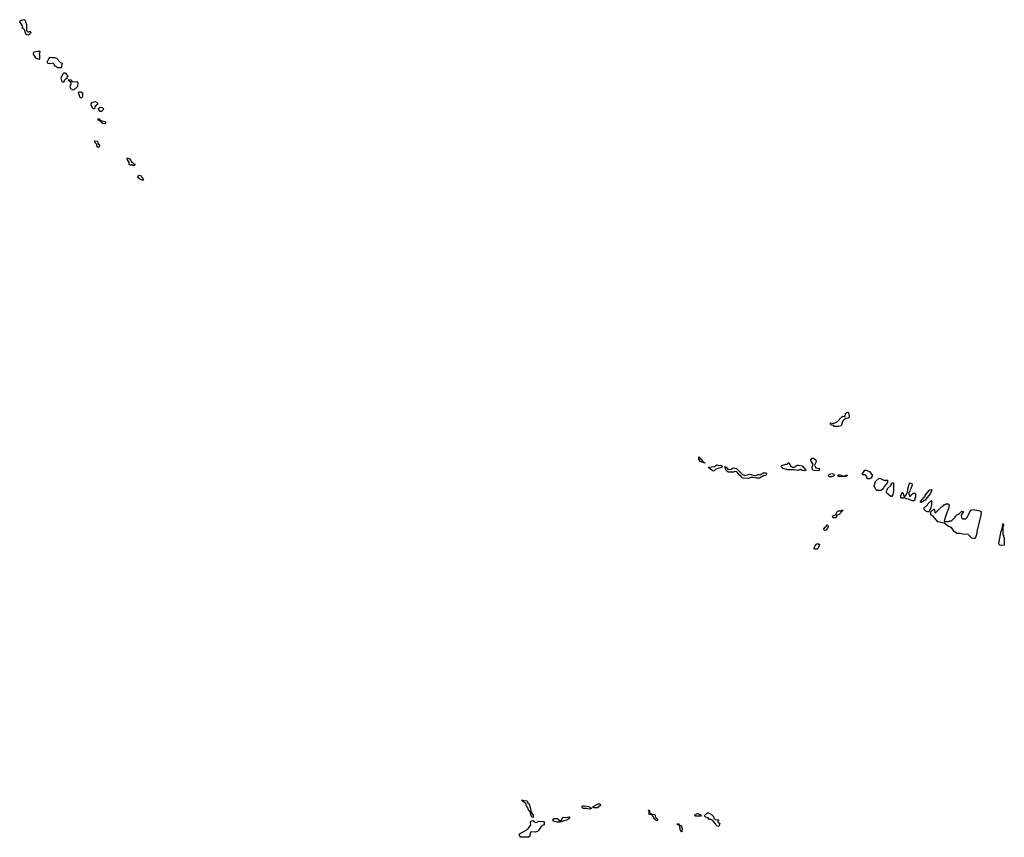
# Model space of a CAD drawing. Extents: x 2535812 to 2752880, y 540738 to 728399.
# Tile 163 of 213: x 2692937 to 2707370, y 626490 to 638478. Entities that reach past the tile are written whole.
import ezdxf

# ---------------------------------------------------------------- set-up
doc = ezdxf.new("R2010")
doc.units = 0

msp = doc.modelspace()

# ---------------------------------------------------------------- linework, layer by layer
at = {"layer": '0CON20XD'}
for points in [[(2693065, 638250), (2693033, 638255), (2693008, 638328), (2692988, 638348), (2692972, 638352), (2692983, 638367), (2692980, 638385), (2692937, 638445), (2692950, 638465), (2692995, 638478), (2693007, 638477), (2693017, 638467), (2693020, 638445), (2693038, 638405), (2693038, 638318), (2693055, 638300), (2693075, 638300), (2693085, 638308), (2693100, 638295), (2693100, 638285), (2693065, 638250)], [(2693215, 637893), (2693170, 637915), (2693170, 637935), (2693139, 637969), (2693138, 637985), (2693154, 638006), (2693197, 638017), (2693230, 638015), (2693227, 637983), (2693220, 637975), (2693228, 637955), (2693227, 637907), (2693215, 637893)], [(2693495, 637772), (2693465, 637792), (2693450, 637795), (2693440, 637825), (2693425, 637840), (2693385, 637832), (2693355, 637837), (2693346, 637846), (2693344, 637865), (2693364, 637906), (2693385, 637930), (2693415, 637922), (2693445, 637924), (2693474, 637914), (2693535, 637850), (2693558, 637838), (2693545, 637773), (2693495, 637772)], [(2693565, 637560), (2693560, 637565), (2693544, 637626), (2693572, 637688), (2693585, 637700), (2693605, 637700), (2693622, 637672), (2693638, 637658), (2693640, 637645), (2693630, 637635), (2693628, 637612), (2693615, 637610), (2693588, 637585), (2693585, 637562), (2693565, 637560)], [(2693725, 637443), (2693686, 637466), (2693677, 637505), (2693692, 637538), (2693692, 637552), (2693650, 637585), (2693655, 637600), (2693686, 637596), (2693705, 637568), (2693775, 637570), (2693790, 637555), (2693785, 637500), (2693725, 637443)], [(2693845, 637332), (2693825, 637333), (2693816, 637346), (2693800, 637405), (2693800, 637415), (2693808, 637422), (2693835, 637422), (2693856, 637406), (2693857, 637345), (2693845, 637332)], [(2694035, 637170), (2694015, 637170), (2694005, 637182), (2693983, 637225), (2693982, 637245), (2694003, 637267), (2694045, 637276), (2694075, 637258), (2694077, 637235), (2694038, 637205), (2694035, 637170)], [(2694115, 637130), (2694094, 637164), (2694094, 637176), (2694115, 637197), (2694145, 637190), (2694170, 637165), (2694135, 637132), (2694115, 637130)], [(2694185, 636953), (2694153, 636955), (2694128, 636988), (2694085, 637003), (2694082, 637025), (2694100, 637025), (2694125, 637000), (2694186, 636986), (2694197, 636965), (2694185, 636953)], [(2694085, 636603), (2694072, 636615), (2694068, 636648), (2694040, 636675), (2694040, 636685), (2694030, 636695), (2694035, 636700), (2694078, 636698), (2694080, 636665), (2694107, 636635), (2694102, 636615), (2694085, 636603)], [(2694615, 636340), (2694595, 636340), (2694585, 636350), (2694575, 636350), (2694565, 636340), (2694542, 636355), (2694540, 636385), (2694510, 636435), (2694515, 636450), (2694546, 636436), (2694568, 636415), (2694575, 636390), (2694585, 636390), (2694612, 636362), (2694628, 636358), (2694615, 636340)], [(2694735, 636120), (2694725, 636130), (2694697, 636137), (2694670, 636165), (2694672, 636188), (2694695, 636198), (2694716, 636186), (2694720, 636175), (2694750, 636145), (2694748, 636132), (2694735, 636120)], [(2704875, 632512), (2704865, 632530), (2704835, 632532), (2704823, 632545), (2704822, 632565), (2704865, 632558), (2704920, 632580), (2704988, 632655), (2705005, 632663), (2705025, 632658), (2705038, 632662), (2705044, 632706), (2705065, 632723), (2705083, 632723), (2705096, 632675), (2705094, 632646), (2705075, 632633), (2705045, 632630), (2705014, 632606), (2705000, 632585), (2704983, 632535), (2704972, 632525), (2704935, 632514), (2704875, 632512)], [(2702975, 631970), (2702970, 631980), (2702916, 631996), (2702905, 632008), (2702894, 632035), (2702892, 632068), (2702950, 632000), (2702978, 631978), (2702975, 631970)], [(2704645, 631864), (2704585, 631866), (2704564, 631874), (2704557, 631885), (2704553, 631915), (2704570, 631955), (2704533, 632015), (2704534, 632026), (2704555, 632050), (2704575, 632048), (2704607, 632025), (2704613, 631995), (2704588, 631945), (2704609, 631909), (2704656, 631896), (2704663, 631875), (2704645, 631864)], [(2703105, 631860), (2703087, 631867), (2703040, 631905), (2703032, 631918), (2703123, 631927), (2703155, 631950), (2703185, 631940), (2703215, 631947), (2703237, 631925), (2703220, 631905), (2703185, 631902), (2703135, 631882), (2703115, 631862), (2703105, 631860)], [(2703615, 631751), (2703540, 631755), (2703525, 631762), (2703512, 631782), (2703483, 631805), (2703460, 631840), (2703445, 631850), (2703417, 631853), (2703405, 631844), (2703322, 631845), (2703295, 631870), (2703272, 631925), (2703295, 631918), (2703318, 631888), (2703341, 631881), (2703364, 631886), (2703395, 631906), (2703445, 631896), (2703530, 631810), (2703565, 631797), (2703635, 631812), (2703725, 631788), (2703755, 631811), (2703802, 631808), (2703835, 631832), (2703876, 631836), (2703885, 631830), (2703886, 631815), (2703876, 631794), (2703840, 631790), (2703782, 631758), (2703735, 631754), (2703685, 631764), (2703655, 631764), (2703615, 631751)], [(2704445, 631864), (2704405, 631866), (2704383, 631883), (2704345, 631868), (2704294, 631876), (2704195, 631879), (2704125, 631898), (2704102, 631915), (2704100, 631925), (2704102, 631935), (2704125, 631947), (2704165, 631960), (2704185, 631960), (2704205, 631980), (2704215, 631980), (2704238, 631938), (2704266, 631916), (2704292, 631918), (2704335, 631944), (2704355, 631948), (2704405, 631937), (2704435, 631900), (2704458, 631888), (2704460, 631875), (2704445, 631864)], [(2704835, 631773), (2704805, 631777), (2704793, 631795), (2704797, 631805), (2704806, 631814), (2704845, 631824), (2704873, 631813), (2704878, 631795), (2704865, 631783), (2704835, 631773)], [(2705035, 631774), (2705015, 631782), (2704964, 631774), (2704935, 631783), (2704930, 631795), (2704940, 631805), (2704965, 631806), (2705015, 631787), (2705055, 631800), (2705065, 631798), (2705065, 631790), (2705035, 631774)], [(2705395, 631744), (2705375, 631744), (2705362, 631752), (2705352, 631785), (2705336, 631806), (2705295, 631804), (2705284, 631814), (2705326, 631874), (2705345, 631874), (2705392, 631852), (2705417, 631817), (2705440, 631805), (2705428, 631775), (2705412, 631755), (2705395, 631744)], [(2705565, 631574), (2705502, 631575), (2705485, 631590), (2705464, 631644), (2705482, 631705), (2705534, 631756), (2705555, 631753), (2705606, 631726), (2705660, 631725), (2705657, 631693), (2705610, 631635), (2705595, 631600), (2705565, 631574)], [(2705715, 631488), (2705705, 631488), (2705650, 631535), (2705643, 631545), (2705642, 631565), (2705660, 631595), (2705660, 631605), (2705710, 631655), (2705710, 631665), (2705730, 631685), (2705745, 631688), (2705746, 631574), (2705735, 631512), (2705715, 631488)], [(2706045, 631422), (2706020, 631425), (2705965, 631450), (2705935, 631452), (2705895, 631470), (2705885, 631462), (2705865, 631463), (2705854, 631475), (2705854, 631496), (2705875, 631550), (2705887, 631537), (2705890, 631505), (2705902, 631492), (2705915, 631490), (2705928, 631502), (2705950, 631555), (2705954, 631595), (2705975, 631670), (2705990, 631685), (2706015, 631676), (2706017, 631655), (2705980, 631555), (2705970, 631545), (2705970, 631515), (2705978, 631508), (2705982, 631492), (2705995, 631490), (2706002, 631508), (2706032, 631538), (2706055, 631540), (2706068, 631528), (2706066, 631474), (2706060, 631465), (2706058, 631435), (2706045, 631422)], [(2706155, 631400), (2706142, 631402), (2706140, 631415), (2706178, 631452), (2706180, 631465), (2706208, 631492), (2706212, 631505), (2706275, 631578), (2706295, 631588), (2706306, 631586), (2706305, 631570), (2706286, 631534), (2706268, 631505), (2706232, 631468), (2706226, 631454), (2706205, 631430), (2706192, 631428), (2706178, 631412), (2706165, 631410), (2706155, 631400)], [(2706245, 631261), (2706215, 631276), (2706194, 631295), (2706192, 631315), (2706243, 631367), (2706252, 631385), (2706305, 631430), (2706305, 631370), (2706286, 631304), (2706265, 631263), (2706245, 631261)], [(2706925, 630870), (2706895, 630876), (2706842, 630932), (2706763, 630933), (2706725, 630945), (2706674, 630945), (2706636, 630975), (2706595, 631030), (2706550, 631045), (2706488, 631098), (2706394, 631114), (2706329, 631199), (2706298, 631215), (2706290, 631245), (2706295, 631260), (2706335, 631300), (2706347, 631287), (2706352, 631252), (2706365, 631250), (2706450, 631335), (2706478, 631352), (2706495, 631370), (2706505, 631370), (2706515, 631380), (2706545, 631380), (2706560, 631365), (2706557, 631325), (2706507, 631195), (2706490, 631125), (2706495, 631120), (2706555, 631120), (2706565, 631130), (2706598, 631132), (2706648, 631182), (2706650, 631195), (2706675, 631220), (2706708, 631232), (2706745, 631270), (2706770, 631265), (2706740, 631215), (2706742, 631172), (2706755, 631160), (2706805, 631160), (2706820, 631175), (2706880, 631285), (2706895, 631293), (2706915, 631294), (2706991, 631281), (2707025, 631270), (2707030, 631255), (2707027, 631215), (2706968, 630972), (2706966, 630944), (2706945, 630873), (2706925, 630870)], [(2704895, 631172), (2704865, 631174), (2704853, 631195), (2704858, 631205), (2704900, 631220), (2704914, 631255), (2704935, 631277), (2704972, 631278), (2704985, 631288), (2705008, 631288), (2704948, 631225), (2704912, 631208), (2704908, 631185), (2704895, 631172)], [(2704745, 630990), (2704732, 630995), (2704725, 631002), (2704724, 631015), (2704745, 631038), (2704758, 631042), (2704762, 631065), (2704775, 631070), (2704790, 631055), (2704790, 631045), (2704765, 630993), (2704745, 630990)], [(2707325, 630767), (2707305, 630774), (2707294, 630785), (2707291, 630805), (2707325, 630980), (2707340, 631015), (2707343, 631053), (2707355, 631090), (2707360, 631065), (2707350, 631035), (2707348, 630965), (2707350, 630925), (2707358, 630918), (2707360, 630895), (2707370, 630885), (2707370, 630775), (2707365, 630773), (2707325, 630767)], [(2704593, 630713), (2704585, 630720), (2704584, 630735), (2704597, 630765), (2704615, 630786), (2704635, 630796), (2704660, 630785), (2704642, 630728), (2704625, 630714), (2704593, 630713)], [(2700465, 626780), (2700445, 626783), (2700438, 626795), (2700422, 626862), (2700395, 626892), (2700384, 626924), (2700365, 626950), (2700358, 626988), (2700310, 627015), (2700300, 627025), (2700302, 627038), (2700328, 627028), (2700370, 627025), (2700380, 627015), (2700382, 627002), (2700405, 626980), (2700418, 626925), (2700426, 626915), (2700428, 626868), (2700442, 626842), (2700466, 626815), (2700465, 626780)], [(2701295, 626904), (2701244, 626914), (2701195, 626913), (2701182, 626925), (2701183, 626945), (2701195, 626952), (2701215, 626953), (2701275, 626943), (2701317, 626917), (2701295, 626904)], [(2701343, 626923), (2701345, 626940), (2701415, 626980), (2701435, 626983), (2701447, 626975), (2701452, 626955), (2701405, 626924), (2701343, 626923)], [(2702275, 626732), (2702232, 626765), (2702232, 626782), (2702208, 626818), (2702165, 626823), (2702162, 626862), (2702152, 626888), (2702165, 626890), (2702170, 626885), (2702170, 626855), (2702192, 626832), (2702246, 626826), (2702256, 626786), (2702288, 626755), (2702285, 626740), (2702275, 626732)], [(2703185, 626650), (2703160, 626655), (2703145, 626670), (2703138, 626688), (2703090, 626740), (2703075, 626750), (2703045, 626752), (2703028, 626778), (2702990, 626785), (2702970, 626805), (2702995, 626830), (2703008, 626832), (2703015, 626850), (2703035, 626850), (2703042, 626842), (2703080, 626825), (2703107, 626795), (2703112, 626772), (2703132, 626752), (2703178, 626748), (2703180, 626735), (2703172, 626728), (2703170, 626715), (2703182, 626702), (2703200, 626695), (2703185, 626650)], [(2700285, 626490), (2700258, 626525), (2700272, 626545), (2700385, 626607), (2700427, 626675), (2700426, 626714), (2700434, 626726), (2700465, 626737), (2700491, 626711), (2700505, 626706), (2700530, 626715), (2700537, 626727), (2700613, 626723), (2700627, 626705), (2700626, 626674), (2700595, 626662), (2700576, 626644), (2700542, 626588), (2700525, 626577), (2700494, 626566), (2700438, 626572), (2700420, 626560), (2700417, 626505), (2700395, 626494), (2700285, 626490)], [(2700815, 626712), (2700766, 626726), (2700753, 626747), (2700760, 626765), (2700814, 626764), (2700855, 626738), (2700865, 626738), (2700878, 626742), (2700895, 626778), (2700905, 626783), (2700945, 626779), (2700985, 626792), (2701000, 626785), (2700992, 626765), (2700968, 626745), (2700855, 626713), (2700815, 626712)], [(2702925, 626800), (2702845, 626802), (2702830, 626815), (2702848, 626822), (2702860, 626835), (2702875, 626838), (2702918, 626818), (2702928, 626808), (2702925, 626800)], [(2702645, 626570), (2702635, 626570), (2702625, 626590), (2702610, 626670), (2702583, 626673), (2702572, 626688), (2702595, 626690), (2702610, 626670), (2702638, 626658), (2702640, 626635), (2702648, 626625), (2702645, 626570)]]:
    msp.add_lwpolyline(points, dxfattribs=at)

doc.saveas('drawing.dxf')
